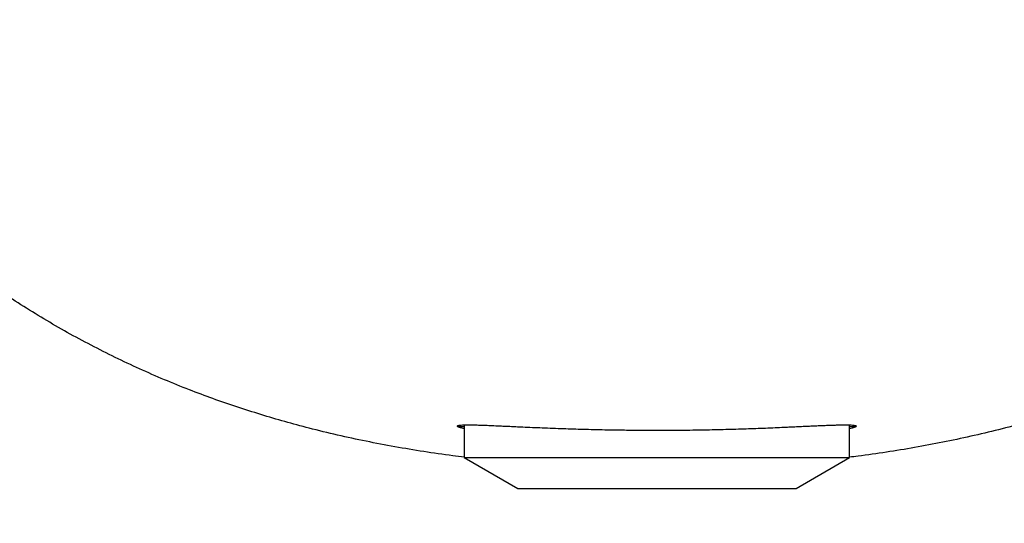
# Model space of a CAD drawing. Header units: millimetres. Extents: x 8 to 818, y 12 to 469.
# Tile 6 of 42: x 371 to 384, y 416 to 422. Entities that reach past the tile are written whole.
import ezdxf

# ---------------------------------------------------------------- set-up
doc = ezdxf.new("R2010")
doc.units = ezdxf.units.MM

msp = doc.modelspace()

# ---------------------------------------------------------------- linework, layer by layer
at = {"color": 7, "linetype": 'Continuous', "lineweight": 30}
for p, q in [((377.202, 416.937), (377.119, 416.937)), ((377.202, 416.961), (377.202, 416.537)), ((382.202, 416.537), (382.202, 416.962)), ((382.286, 416.937), (382.202, 416.937)), ((377.202, 416.537), (377.895, 416.137)), ((377.202, 416.537), (378.748, 416.537)), ((378.748, 416.537), (382.202, 416.537)), ((381.509, 416.137), (382.202, 416.537)), ((377.895, 416.137), (381.509, 416.137))]:
    msp.add_line(p, q, dxfattribs=at)
msp.add_circle((379.702, 431.137), 37.5, dxfattribs=at)
for points, knots in [([(377.202, 416.543), (377.152, 416.549), (376.976, 416.57), (376.675, 416.614), (376.3, 416.676), (375.927, 416.748), (375.556, 416.828), (375.204, 416.913), (374.871, 417.003), (374.558, 417.095), (374.247, 417.194), (373.938, 417.301), (373.624, 417.418), (373.307, 417.547), (372.985, 417.687), (372.668, 417.836), (372.355, 417.994), (372.047, 418.16), (371.743, 418.336), (371.444, 418.52), (371.146, 418.716), (370.849, 418.924), (370.553, 419.145), (370.263, 419.374), (369.985, 419.608), (369.719, 419.845), (369.463, 420.085), (369.214, 420.331), (368.971, 420.584), (368.735, 420.843), (368.506, 421.109), (368.285, 421.381), (368.067, 421.663), (367.854, 421.954), (367.645, 422.255), (367.443, 422.56), (367.244, 422.877), (367.047, 423.205), (366.853, 423.544), (366.665, 423.887), (366.485, 424.234), (366.296, 424.613), (366.1, 425.024), (365.899, 425.469), (365.707, 425.918), (365.523, 426.37), (365.346, 426.825), (365.176, 427.282), (365.013, 427.742), (364.854, 428.214), (364.697, 428.698), (364.544, 429.194), (364.398, 429.692), (364.236, 430.266), (364.062, 430.917), (363.878, 431.646), (363.705, 432.377), (363.541, 433.111), (363.386, 433.846), (363.24, 434.583), (363.1, 435.321), (362.968, 436.06), (362.843, 436.801), (362.715, 437.605), (362.62, 438.221), (362.568, 438.591), (362.559, 438.65)], [0, 0, 0, 0, 0.00528, 0.018464, 0.031653, 0.044847, 0.05804, 0.071228, 0.082566, 0.093908, 0.105252, 0.116594, 0.127931, 0.1401, 0.152273, 0.164446, 0.176614, 0.188784, 0.200959, 0.213134, 0.225304, 0.238123, 0.250947, 0.263771, 0.27659, 0.288757, 0.300927, 0.313098, 0.325265, 0.337433, 0.349605, 0.361778, 0.373947, 0.386661, 0.399379, 0.412098, 0.424814, 0.438377, 0.451944, 0.465514, 0.479082, 0.492647, 0.509592, 0.52654, 0.543489, 0.560435, 0.577374, 0.594315, 0.611257, 0.628196, 0.646212, 0.66423, 0.682247, 0.700264, 0.726352, 0.752444, 0.778538, 0.804631, 0.830721, 0.8568, 0.882881, 0.908963, 0.935044, 0.961124, 0.993717, 1, 1, 1, 1]), ([(396.835, 438.584), (396.813, 438.428), (396.743, 437.941), (396.629, 437.217), (396.497, 436.414), (396.374, 435.707), (396.244, 435), (396.108, 434.295), (395.965, 433.591), (395.814, 432.888), (395.655, 432.188), (395.499, 431.536), (395.346, 430.932), (395.199, 430.376), (395.045, 429.822), (394.883, 429.271), (394.723, 428.748), (394.564, 428.254), (394.407, 427.788), (394.244, 427.325), (394.074, 426.864), (393.897, 426.406), (393.721, 425.975), (393.549, 425.569), (393.38, 425.189), (393.205, 424.812), (393.023, 424.439), (392.835, 424.068), (392.639, 423.701), (392.435, 423.338), (392.237, 423.002), (392.044, 422.691), (391.859, 422.404), (391.668, 422.122), (391.471, 421.844), (391.269, 421.573), (391.061, 421.308), (390.849, 421.052), (390.63, 420.8), (390.405, 420.554), (390.174, 420.315), (389.937, 420.081), (389.694, 419.853), (389.445, 419.631), (389.191, 419.416), (388.925, 419.202), (388.647, 418.991), (388.357, 418.784), (388.06, 418.585), (387.758, 418.394), (387.452, 418.213), (387.141, 418.042), (386.826, 417.88), (386.507, 417.727), (386.184, 417.583), (385.857, 417.448), (385.526, 417.322), (385.192, 417.205), (384.849, 417.095), (384.498, 416.993), (384.139, 416.898), (383.778, 416.812), (383.414, 416.735), (383.049, 416.666), (382.682, 416.607), (382.4, 416.566), (382.24, 416.547), (382.202, 416.542)], [0, 0, 0, 0, 0.0164707, 0.0514271, 0.0764237, 0.1014212, 0.1264186, 0.1514149, 0.1764147, 0.2014162, 0.2264172, 0.2514165, 0.2714209, 0.2914279, 0.3114352, 0.3314411, 0.3514447, 0.3685316, 0.3856225, 0.4027149, 0.4198062, 0.436895, 0.4539803, 0.4684429, 0.4829074, 0.4973715, 0.5118335, 0.5263011, 0.5407718, 0.5552417, 0.5697084, 0.5815708, 0.5934375, 0.6053048, 0.61717, 0.6290312, 0.6406212, 0.6522169, 0.6638145, 0.6754101, 0.6870001, 0.6985894, 0.7101843, 0.7217808, 0.733375, 0.7449637, 0.7573759, 0.7697959, 0.7822185, 0.7946382, 0.8070502, 0.8193654, 0.8316856, 0.844006, 0.8563214, 0.868634, 0.880951, 0.8932683, 0.9055813, 0.9185066, 0.9314361, 0.9443661, 0.957292, 0.9702138, 0.98314, 0.9960683, 1, 1, 1, 1]), ([(377.119, 416.937), (377.116, 416.939), (377.111, 416.944), (377.114, 416.95), (377.125, 416.955), (377.146, 416.958), (377.177, 416.961), (377.216, 416.962), (377.263, 416.962), (377.319, 416.962), (377.384, 416.96), (377.458, 416.958), (377.541, 416.954), (377.623, 416.951), (377.702, 416.947), (377.775, 416.944), (377.852, 416.94), (377.906, 416.938), (377.933, 416.937)], [0, 0, 0, 0, 0.066417, 0.132885, 0.199301, 0.267651, 0.336056, 0.404404, 0.470681, 0.53701, 0.603286, 0.671614, 0.740003, 0.808329, 0.856069, 0.903809, 0.951905, 1, 1, 1, 1]), ([(377.202, 416.91), (377.191, 416.913), (377.166, 416.92), (377.138, 416.929), (377.125, 416.934), (377.119, 416.937)], [0, 0, 0, 0, 0.302823, 0.651412, 1, 1, 1, 1]), ([(377.933, 416.937), (377.973, 416.935), (378.053, 416.931), (378.181, 416.926), (378.315, 416.92), (378.449, 416.915), (378.583, 416.911), (378.715, 416.907), (378.851, 416.903), (378.991, 416.9), (379.134, 416.897), (379.266, 416.896), (379.384, 416.894), (379.49, 416.894), (379.596, 416.893), (379.667, 416.893), (379.702, 416.893)], [0, 0, 0, 0, 0.082312, 0.164625, 0.248218, 0.331811, 0.405727, 0.479699, 0.553615, 0.629676, 0.705798, 0.781858, 0.83621, 0.890563, 0.945282, 1, 1, 1, 1]), ([(379.702, 416.893), (379.75, 416.893), (379.846, 416.893), (379.99, 416.894), (380.133, 416.895), (380.277, 416.898), (380.421, 416.9), (380.561, 416.903), (380.696, 416.907), (380.828, 416.911), (380.957, 416.915), (381.083, 416.92), (381.207, 416.925), (381.311, 416.93), (381.399, 416.934), (381.447, 416.936), (381.471, 416.937)], [0, 0, 0, 0, 0.073919, 0.147895, 0.221814, 0.297883, 0.374015, 0.450084, 0.524002, 0.597976, 0.671894, 0.747951, 0.82407, 0.900127, 0.950029, 1, 1, 1, 1]), ([(381.471, 416.937), (381.501, 416.938), (381.56, 416.941), (381.644, 416.945), (381.724, 416.948), (381.799, 416.952), (381.87, 416.955), (381.939, 416.957), (382.005, 416.96), (382.068, 416.961), (382.123, 416.962), (382.171, 416.962), (382.211, 416.962), (382.245, 416.96), (382.272, 416.956), (382.289, 416.951), (382.295, 416.945), (382.289, 416.94), (382.286, 416.937)], [0, 0, 0, 0, 0.052705, 0.10544, 0.158145, 0.211942, 0.265769, 0.319566, 0.381704, 0.443888, 0.506028, 0.569823, 0.633666, 0.697463, 0.772492, 0.847522, 0.923761, 1, 1, 1, 1]), ([(382.286, 416.937), (382.28, 416.934), (382.267, 416.929), (382.239, 416.92), (382.214, 416.913), (382.202, 416.91)], [0, 0, 0, 0, 0.3391769, 0.679425, 1, 1, 1, 1])]:
    msp.add_open_spline(points, degree=3, knots=knots, dxfattribs=at)

doc.saveas('drawing.dxf')
